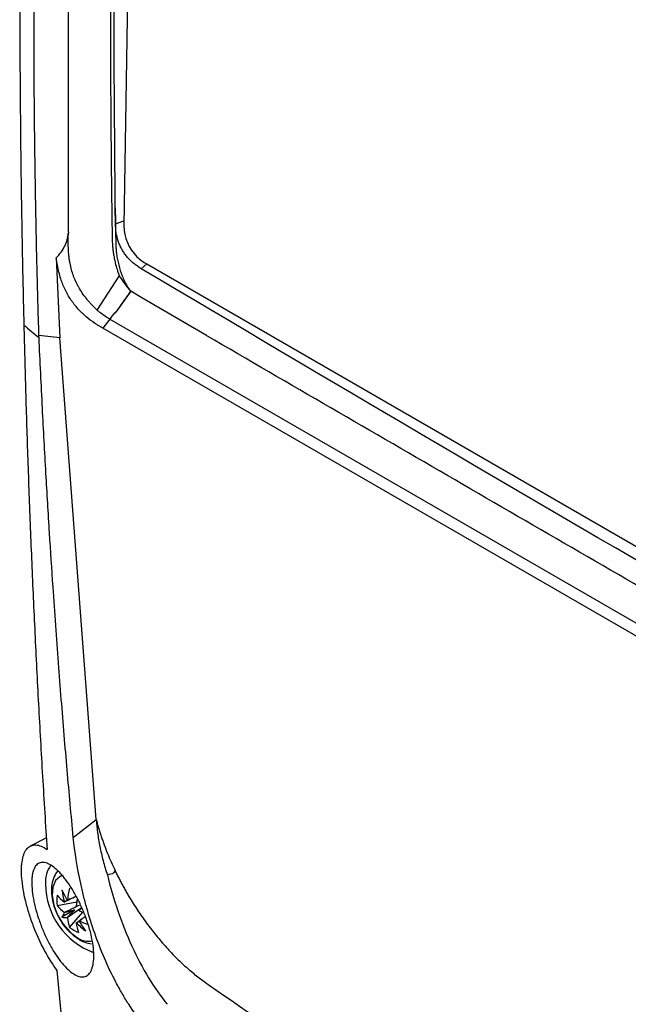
# Model space of a CAD drawing. Header units: millimetres. Extents: x -0.41 to 0.79, y -0.23 to 0.59.
# Tile 60 of 83: x 0.5 to 0.55, y 0.35 to 0.43. Entities that reach past the tile are written whole.
import ezdxf

# ---------------------------------------------------------------- set-up
doc = ezdxf.new("R2010")
doc.units = ezdxf.units.MM

msp = doc.modelspace()

# ---------------------------------------------------------------- linework, layer by layer
at = {"color": 7, "linetype": 'Continuous', "lineweight": 25}
for p, q in [((0.5035498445, 0.415850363), (0.5035498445, 0.4948179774)), ((0.5093163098, 0.4942105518), (0.5080879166, 0.4163529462)), ((0.5074107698, 0.4165039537), (0.5073924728, 0.4178194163)), ((0.5025502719, 0.4137259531), (0.5028445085, 0.4071523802)), ((0.5099703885, 0.4132185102), (0.509527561, 0.4128333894)), ((0.5099703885, 0.4132185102), (0.6032820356, 0.3593508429)), ((0.5059044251, 0.4094413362), (0.5077252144, 0.4122162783)), ((0.5086601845, 0.4109842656), (0.5074393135, 0.4092648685)), ((0.5095699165, 0.4104502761), (0.5086601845, 0.4109842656)), ((0.5148725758, 0.4073411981), (0.5095699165, 0.4104502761)), ((0.5069423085, 0.4086972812), (0.5063721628, 0.4079569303)), ((0.5069446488, 0.40869595), (0.6015019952, 0.3541091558)), ((0.4998869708, 0.4083695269), (0.4998909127, 0.4082077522)), ((0.6009320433, 0.3533686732), (0.5063721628, 0.4079569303)), ((0.5028442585, 0.4071554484), (0.5011317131, 0.4073416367)), ((0.5011366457, 0.407178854), (0.5011317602, 0.4073373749)), ((0.5058261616, 0.3676586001), (0.5028441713, 0.4071555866)), ((0.503950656, 0.3661867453), (0.5058261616, 0.3676586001)), ((0.5017410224, 0.3661613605), (0.50042071, 0.3654726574)), ((0.5026171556, 0.360596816), (0.5042352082, 0.3609093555)), ((0.5040613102, 0.3602366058), (0.5030190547, 0.35963483)), ((0.5042081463, 0.3605813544), (0.5044361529, 0.3606344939)), ((0.5036512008, 0.3588057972), (0.5047310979, 0.3600509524))]:
    msp.add_line(p, q, dxfattribs=at)
at = {"color": 9, "linetype": 'Continuous', "lineweight": 25}
msp.add_line((0.5074107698, 0.4165039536), (0.5080944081, 0.4167643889), dxfattribs=at)
at = {"color": 9, "linetype": 'Continuous', "lineweight": 25, "flags": 128}
msp.add_lwpolyline([(0.5030489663, 0.3630499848), (0.5028773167, 0.3629838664), (0.502486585, 0.362643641), (0.5022576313, 0.3621021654), (0.5022107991, 0.361407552), (0.5023502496, 0.3606215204), (0.5026635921, 0.3598139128), (0.5031229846, 0.3590564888), (0.5036876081, 0.3584165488), (0.5043072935, 0.3579509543)], dxfattribs=at)
at = {"color": 7, "linetype": 'Continuous', "lineweight": 25, "flags": 128}
msp.add_lwpolyline([(0.5044331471, 0.3601916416), (0.5044953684, 0.3602581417), (0.5045588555, 0.3603259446), (0.5045920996, 0.3603614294)], dxfattribs=at)
at = {"color": 7, "linetype": 'Continuous', "lineweight": 25}
for centre, radius, start, end in [((0.5119386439, 0.4164777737), 0.003852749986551, 181.8566841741, 223.9716617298), ((0.5041059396, 0.3625012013), 0.002440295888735, 145.036601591, 183.6424242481), ((0.5077215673, 0.3624150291), 0.0060513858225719, 180.6519808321, 249.4322857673), ((0.5104011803, 0.3650288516), 0.0080249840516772, 203.0895735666, 209.9766415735), ((0.5096411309, 0.3627363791), 0.0066770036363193, 187.3542674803, 196.0597001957), ((0.5112994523, 0.3601045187), 0.0078881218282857, 165.8340474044, 173.3271697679), ((0.506919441, 0.3610173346), 0.0043227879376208, 174.4174683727, 185.5825316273), ((0.5056208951, 0.3640438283), 0.0039766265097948, 220.9441542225, 232.7797250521), ((0.5035070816, 0.3606298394), 0.0003935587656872, 96.1724351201, 98.3829650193), ((0.5116689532, 0.3597379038), 0.007525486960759, 169.4035777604, 173.4168263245), ((0.5056208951, 0.3632027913), 0.0039766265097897, 220.9441542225, 232.7797250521), ((0.5035333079, 0.3606448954), 0.0003936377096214, 141.6263297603, 143.8365640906), ((0.5028983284, 0.3595754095), 0.001651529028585, 37.5243935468, 38.3740338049), ((0.5046381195, 0.3590005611), 0.0017388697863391, 144.3739114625, 158.6072291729), ((0.5032788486, 0.3613542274), 0.0017389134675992, 261.4078354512, 275.6386794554), ((0.5047509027, 0.3606448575), 0.0016516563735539, 201.6261938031, 202.4757903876), ((0.504759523, 0.3606296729), 0.0016515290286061, 217.5243935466, 218.3740338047), ((0.5074106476, 0.3601044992), 0.003977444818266, 187.2229002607, 199.0574858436), ((0.5029069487, 0.3595602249), 0.001651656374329, 21.6261938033, 22.4757903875), ((0.5073686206, 0.3669180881), 0.0073562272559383, 246.5595235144, 248.9892656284), ((0.506166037, 0.3623210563), 0.0043222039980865, 234.4198551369, 245.5855213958), ((0.5041507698, 0.359575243), 0.0003935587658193, 276.1724351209, 278.3829650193), ((0.5081389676, 0.359684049), 0.0039774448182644, 187.2229002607, 199.0574858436), ((0.5090160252, 0.3638191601), 0.0066770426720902, 223.9404720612, 232.6457989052), ((0.5041245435, 0.359560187), 0.0003936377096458, 321.6263297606, 323.8365640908), ((0.5113820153, 0.3633315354), 0.0080257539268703, 210.0233881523, 216.9100948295), ((0.5074876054, 0.3663707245), 0.007673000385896, 246.6166976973, 252.0597015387)]:
    msp.add_arc(centre, radius, start, end, dxfattribs=at)
at = {"color": 9, "linetype": 'Continuous', "lineweight": 25}
msp.add_arc((0.505212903, 0.3592436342), 0.0015783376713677, 234.9861639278, 281.2053411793, dxfattribs=at)
at = {"color": 7, "linetype": 'Continuous', "lineweight": 25}
for centre, major_axis, ratio, start_param, end_param in [((0.5039536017, 0.3602344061), (0.003562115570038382, 0.001873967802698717), 0.2291224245, 1.52364939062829, 1.655416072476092), ((0.5039536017, 0.3605117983), (0.003587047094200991, 0.0009901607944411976), 0.0789910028, 4.486009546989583, 4.720612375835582), ((0.5042457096, 0.3600058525), (0.002651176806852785, 0.002611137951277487), 0.0789567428, 1.562588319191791, 1.797191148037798), ((0.5040054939, 0.3601445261), (0.003404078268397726, 0.002147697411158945), 0.2291177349, 4.627782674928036, 4.759094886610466)]:
    msp.add_ellipse(centre, major_axis=major_axis, ratio=ratio, start_param=start_param, end_param=end_param, dxfattribs=at)
for points, knots in [([(0.501810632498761, 0.5094334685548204), (0.5017512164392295, 0.5084375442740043), (0.5016334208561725, 0.5064630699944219), (0.501467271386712, 0.503531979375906), (0.5013103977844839, 0.5006561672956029), (0.5011630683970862, 0.4978357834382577), (0.5010247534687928, 0.4950705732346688), (0.5008951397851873, 0.4923603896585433), (0.500773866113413, 0.4897050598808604), (0.5006605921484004, 0.4871044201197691), (0.5005549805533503, 0.4845583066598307), (0.5004567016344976, 0.4820665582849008), (0.5003654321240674, 0.4796290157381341), (0.5002808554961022, 0.4772455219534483), (0.5002026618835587, 0.4749159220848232), (0.5001305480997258, 0.4726400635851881), (0.5000642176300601, 0.4704177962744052), (0.5000033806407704, 0.4682489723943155), (0.4999477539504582, 0.466133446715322), (0.4998970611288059, 0.4640710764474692), (0.4998510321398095, 0.4620617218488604), (0.4998094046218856, 0.4601052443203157), (0.4997026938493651, 0.4546858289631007), (0.4995780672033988, 0.4456406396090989), (0.4995493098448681, 0.4363981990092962), (0.4995708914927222, 0.4301899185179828), (0.499590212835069, 0.4269572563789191), (0.4996248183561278, 0.4231349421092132), (0.4996812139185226, 0.4187268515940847), (0.4997644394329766, 0.4137359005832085), (0.4998446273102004, 0.4102239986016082), (0.4998869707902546, 0.4083695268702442)], [0, 0, 0, 0, 0.0288837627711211, 0.0572636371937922, 0.0851397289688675, 0.1125121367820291, 0.1393809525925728, 0.1657462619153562, 0.1916081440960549, 0.2169666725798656, 0.2418219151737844, 0.2661739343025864, 0.2900227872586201, 0.3133685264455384, 0.3362111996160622, 0.3585508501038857, 0.3803875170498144, 0.4017212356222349, 0.4225520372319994, 0.4428799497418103, 0.4627049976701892, 0.4820272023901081, 0.5008465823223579, 0.6234263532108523, 0.7512371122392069, 0.7777096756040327, 0.8101763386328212, 0.8486377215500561, 0.8930946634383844, 0.9435482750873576, 1, 1, 1, 1]), ([(0.5011317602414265, 0.4073373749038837), (0.5011038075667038, 0.4082761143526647), (0.5010479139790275, 0.4101531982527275), (0.5009757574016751, 0.4129709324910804), (0.5009121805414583, 0.4157894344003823), (0.5008580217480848, 0.418608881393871), (0.5008130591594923, 0.4214292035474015), (0.5007773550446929, 0.4242503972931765), (0.5007508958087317, 0.4270724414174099), (0.5007336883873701, 0.4298953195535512), (0.5007257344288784, 0.4327190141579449), (0.5007270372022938, 0.4355435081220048), (0.5007375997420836, 0.4383687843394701), (0.5007574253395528, 0.4411948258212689), (0.500786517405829, 0.4440216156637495), (0.5008248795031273, 0.4468491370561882), (0.5008725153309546, 0.4496773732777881), (0.5009294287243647, 0.4525063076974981), (0.5009956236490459, 0.4553359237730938), (0.5010711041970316, 0.4581662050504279), (0.5011558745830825, 0.4609971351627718), (0.5012499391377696, 0.4638286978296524), (0.5013533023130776, 0.466660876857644), (0.5014659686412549, 0.4694936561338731), (0.5015879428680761, 0.4723270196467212), (0.501719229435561, 0.4751609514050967), (0.5018598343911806, 0.4779954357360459), (0.5020097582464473, 0.4808304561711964), (0.5021690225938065, 0.4836659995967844), (0.5023375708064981, 0.4865020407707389), (0.502515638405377, 0.4893386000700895), (0.5027023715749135, 0.4921755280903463), (0.5028348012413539, 0.4940677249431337), (0.5029010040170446, 0.4950136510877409)], [0, 0, 0, 0, 0.0324542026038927, 0.0648947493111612, 0.0973216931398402, 0.1297350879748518, 0.1621349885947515, 0.1945214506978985, 0.2268945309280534, 0.2592542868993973, 0.291600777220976, 0.3239340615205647, 0.3562542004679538, 0.3885612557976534, 0.4208552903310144, 0.4531363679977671, 0.4854045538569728, 0.5176599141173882, 0.549902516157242, 0.5821324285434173, 0.6143497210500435, 0.6465544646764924, 0.6787467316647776, 0.7109265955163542, 0.7430941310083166, 0.7752494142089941, 0.8073925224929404, 0.8395235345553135, 0.8716425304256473, 0.903749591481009, 0.935844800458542, 0.9679282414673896, 0.9999999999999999, 0.9999999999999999, 0.9999999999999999, 0.9999999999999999]), ([(0.5086417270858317, 0.4946960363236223), (0.5086317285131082, 0.4945072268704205), (0.5086152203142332, 0.494195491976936), (0.5085919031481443, 0.493761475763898), (0.5085660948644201, 0.4932701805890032), (0.5085349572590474, 0.4926554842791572), (0.508497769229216, 0.4919183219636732), (0.5084610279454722, 0.4911814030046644), (0.508412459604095, 0.4901993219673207), (0.5083526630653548, 0.4889725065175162), (0.5082598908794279, 0.4870104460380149), (0.5081489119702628, 0.4845598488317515), (0.5080436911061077, 0.4821127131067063), (0.5079632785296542, 0.4801568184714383), (0.5078853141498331, 0.4782022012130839), (0.5077924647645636, 0.475761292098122), (0.507705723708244, 0.473323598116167), (0.507639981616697, 0.4713753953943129), (0.5075924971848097, 0.4699152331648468), (0.5075468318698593, 0.4684560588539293), (0.5075029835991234, 0.4669978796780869), (0.5074609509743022, 0.4655406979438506), (0.5074207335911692, 0.4640845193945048), (0.5073823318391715, 0.4626293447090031), (0.5073457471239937, 0.4611751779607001), (0.507310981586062, 0.4597220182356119), (0.5072835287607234, 0.458511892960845), (0.5072624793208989, 0.4575442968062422), (0.5072471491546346, 0.456818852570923), (0.5072347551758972, 0.4562145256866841), (0.5072250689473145, 0.4557311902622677), (0.5072179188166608, 0.4553687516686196), (0.5072108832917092, 0.4550063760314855), (0.5072051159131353, 0.4547044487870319), (0.5071994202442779, 0.4544025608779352), (0.5071937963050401, 0.4541007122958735), (0.5071882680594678, 0.4537989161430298), (0.5071806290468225, 0.4533764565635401), (0.5071667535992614, 0.4525920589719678), (0.5071465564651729, 0.4513859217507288), (0.5071241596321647, 0.4499395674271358), (0.507103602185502, 0.4484942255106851), (0.5070848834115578, 0.4470499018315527), (0.5070680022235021, 0.4456065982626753), (0.5070479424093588, 0.4436835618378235), (0.5070274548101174, 0.4412823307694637), (0.5070081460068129, 0.4380629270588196), (0.506999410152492, 0.4351570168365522), (0.506998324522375, 0.4325629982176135), (0.5070017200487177, 0.4299715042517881), (0.5070131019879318, 0.4270603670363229), (0.5070355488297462, 0.4238314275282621), (0.5070633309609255, 0.4209297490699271), (0.5070906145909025, 0.4186765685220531), (0.5071111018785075, 0.4172291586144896), (0.5071203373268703, 0.4165863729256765), (0.5071313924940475, 0.4159422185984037), (0.5071328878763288, 0.4153033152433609), (0.5071614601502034, 0.4146874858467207), (0.5072115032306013, 0.4142603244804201), (0.5072620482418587, 0.4139407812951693), (0.5073224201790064, 0.413625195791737), (0.5074034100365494, 0.4132607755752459), (0.5075331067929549, 0.4127715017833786), (0.5076601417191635, 0.4124043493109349), (0.5077252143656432, 0.4122162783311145)], [0, 0, 0, 0, 0.0067670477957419, 0.0111727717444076, 0.0155784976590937, 0.0243899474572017, 0.0332014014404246, 0.0420128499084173, 0.0508243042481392, 0.068447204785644, 0.0860701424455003, 0.1213159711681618, 0.1565621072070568, 0.1741850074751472, 0.1918079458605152, 0.2270537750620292, 0.2622999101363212, 0.2799228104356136, 0.2975457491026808, 0.3151686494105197, 0.3327915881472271, 0.3504144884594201, 0.3680374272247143, 0.3856603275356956, 0.403283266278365, 0.4209061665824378, 0.4385291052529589, 0.4473405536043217, 0.4561520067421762, 0.4649634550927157, 0.4693691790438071, 0.4737749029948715, 0.4781806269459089, 0.4825863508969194, 0.4847892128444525, 0.4891949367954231, 0.4936006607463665, 0.4958035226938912, 0.5046149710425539, 0.5222378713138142, 0.5398608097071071, 0.5574837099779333, 0.5751066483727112, 0.5927295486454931, 0.6103524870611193, 0.6455983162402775, 0.6808444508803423, 0.7286614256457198, 0.7525701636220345, 0.7764784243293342, 0.8242984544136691, 0.8601663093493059, 0.8960341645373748, 0.9319020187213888, 0.943859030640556, 0.9498375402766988, 0.9558160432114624, 0.9677731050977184, 0.9739375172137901, 0.9780501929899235, 0.9823111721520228, 0.984519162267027, 0.9883195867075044, 0.9940167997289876, 1, 1, 1, 1]), ([(0.5073924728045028, 0.4178194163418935), (0.5073392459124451, 0.4241613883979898), (0.5072327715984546, 0.436847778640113), (0.5074922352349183, 0.456127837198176), (0.508021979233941, 0.4753158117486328), (0.5086476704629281, 0.4881718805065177), (0.5089542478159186, 0.4944711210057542)], [0, 0, 0, 0, 0.2522619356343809, 0.5046211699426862, 0.757273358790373, 1, 1, 1, 1]), ([(0.5073924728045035, 0.4178194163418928), (0.5074013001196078, 0.4168204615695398), (0.5074159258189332, 0.4158182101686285), (0.5074388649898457, 0.414686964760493), (0.5074432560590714, 0.4145595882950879), (0.507464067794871, 0.4142936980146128), (0.5074792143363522, 0.414156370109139), (0.5075193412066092, 0.4138726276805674), (0.5075443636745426, 0.4137263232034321), (0.507603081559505, 0.4134338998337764), (0.5076369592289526, 0.4132866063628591), (0.5077527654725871, 0.4128413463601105), (0.5078500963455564, 0.4125355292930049), (0.5080788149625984, 0.4119473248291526), (0.5082127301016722, 0.4116583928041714), (0.5083641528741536, 0.4114002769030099)], [0, 0, 0, 0, 0.5000000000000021, 0.5000000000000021, 0.5625000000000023, 0.5625000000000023, 0.6250000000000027, 0.6250000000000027, 0.687500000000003, 0.687500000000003, 0.7500000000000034, 0.7500000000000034, 0.8750000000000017, 0.8750000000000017, 1, 1, 1, 1]), ([(0.5095275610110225, 0.4128333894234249), (0.5094734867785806, 0.4128662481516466), (0.5093671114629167, 0.4129308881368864), (0.5092106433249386, 0.4130361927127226), (0.5090600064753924, 0.4131456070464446), (0.5089153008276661, 0.4132597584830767), (0.5087766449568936, 0.4133784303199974), (0.5086441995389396, 0.4135015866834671), (0.5085181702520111, 0.4136291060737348), (0.5083987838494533, 0.413760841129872), (0.5082515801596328, 0.4139386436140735), (0.5080819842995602, 0.4141733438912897), (0.5079033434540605, 0.4144710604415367), (0.5077516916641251, 0.4147834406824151), (0.5075853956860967, 0.4152231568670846), (0.5074483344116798, 0.4158161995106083), (0.5074152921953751, 0.4162699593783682), (0.507411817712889, 0.4165042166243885), (0.5074118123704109, 0.4165045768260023)], [0, 0, 0, 0, 0.0478822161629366, 0.0941943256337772, 0.1390118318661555, 0.1824079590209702, 0.2244554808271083, 0.2652288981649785, 0.3048069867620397, 0.3432757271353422, 0.3807316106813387, 0.4521182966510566, 0.5236934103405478, 0.5941292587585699, 0.666868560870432, 0.8212464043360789, 0.9997251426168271, 1, 1, 1, 1]), ([(0.5025502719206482, 0.4137259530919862), (0.5026925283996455, 0.413875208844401), (0.5028246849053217, 0.4140290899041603), (0.503061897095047, 0.4143492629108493), (0.5031676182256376, 0.4145170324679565), (0.5033407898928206, 0.4148621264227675), (0.5034060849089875, 0.4150355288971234), (0.5034977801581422, 0.4153838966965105), (0.5035241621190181, 0.415559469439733), (0.5035395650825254, 0.4157339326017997)], [0, 0, 0, 0, 0.2499999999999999, 0.2499999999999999, 0.4999999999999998, 0.4999999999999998, 0.7499999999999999, 0.7499999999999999, 1, 1, 1, 1]), ([(0.5059043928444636, 0.4094412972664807), (0.5058551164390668, 0.4094855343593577), (0.5058061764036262, 0.4095308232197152), (0.505632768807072, 0.4096960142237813), (0.5055101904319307, 0.409821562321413), (0.5053304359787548, 0.4100182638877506), (0.5052712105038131, 0.4100852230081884), (0.5051981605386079, 0.4101704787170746), (0.5051832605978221, 0.4101879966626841), (0.5051520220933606, 0.4102250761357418), (0.5051364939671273, 0.4102436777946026), (0.5050901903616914, 0.4102996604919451), (0.5050596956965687, 0.4103372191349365), (0.5049091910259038, 0.4105260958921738), (0.5047951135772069, 0.4106806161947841), (0.5045817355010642, 0.410994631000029), (0.5044824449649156, 0.4111541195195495), (0.5043455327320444, 0.4113967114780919), (0.5043018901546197, 0.41147814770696), (0.5042394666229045, 0.4116012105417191), (0.5042191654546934, 0.4116423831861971), (0.5041894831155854, 0.4117043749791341), (0.5041797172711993, 0.4117250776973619), (0.5041652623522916, 0.4117561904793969), (0.5041604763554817, 0.4117665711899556), (0.5041509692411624, 0.4117873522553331), (0.5041459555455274, 0.4117984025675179), (0.5041371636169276, 0.411817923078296), (0.5041333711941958, 0.4118264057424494), (0.5041252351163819, 0.4118447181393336), (0.504121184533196, 0.41185389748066), (0.504109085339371, 0.4118815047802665), (0.504101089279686, 0.4119000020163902), (0.5040773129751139, 0.4119557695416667), (0.5040617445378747, 0.4119933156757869), (0.5040159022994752, 0.412107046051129), (0.5039864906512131, 0.4121843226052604), (0.5039018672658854, 0.4124204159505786), (0.5038502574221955, 0.4125834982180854), (0.5037578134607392, 0.4129203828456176), (0.5037169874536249, 0.4130941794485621), (0.5036648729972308, 0.4133624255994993), (0.5036490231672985, 0.4134531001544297), (0.503627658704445, 0.4135909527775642), (0.5036209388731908, 0.4136372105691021), (0.503611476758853, 0.4137070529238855), (0.5036084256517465, 0.4137304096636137), (0.5036040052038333, 0.4137655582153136), (0.5036025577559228, 0.413777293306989), (0.503599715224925, 0.4138008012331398), (0.5035981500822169, 0.4138140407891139), (0.5035957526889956, 0.4138346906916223), (0.503594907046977, 0.413842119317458), (0.5035928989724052, 0.413859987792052), (0.5035919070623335, 0.4138689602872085), (0.503588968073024, 0.4138959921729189), (0.5035870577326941, 0.413914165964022), (0.5035814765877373, 0.4139691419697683), (0.5035779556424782, 0.4140063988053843), (0.5035680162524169, 0.4141199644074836), (0.5035622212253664, 0.4141980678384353), (0.5035524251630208, 0.4143589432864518), (0.503548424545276, 0.4144417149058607), (0.5035438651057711, 0.4145692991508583), (0.5035425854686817, 0.414612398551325), (0.5035410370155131, 0.4146778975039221), (0.5035405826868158, 0.4146998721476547), (0.5035397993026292, 0.4147441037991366), (0.5035394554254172, 0.4147676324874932), (0.5035389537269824, 0.4148098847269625), (0.5035387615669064, 0.4148284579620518), (0.5035384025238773, 0.4148681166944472), (0.5035382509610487, 0.4148879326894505), (0.5035378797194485, 0.4149473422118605), (0.5035377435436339, 0.4149868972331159), (0.503537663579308, 0.4151054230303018), (0.5035380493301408, 0.4151842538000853), (0.503540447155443, 0.4154203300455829), (0.5035437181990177, 0.4155771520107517), (0.5035482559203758, 0.4157339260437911)], [0.163163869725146, 0.163163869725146, 0.163163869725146, 0.163163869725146, 0.1875, 0.1875, 0.25, 0.25, 0.28125, 0.28125, 0.2890625, 0.2890625, 0.296875, 0.296875, 0.3125, 0.3125, 0.375, 0.375, 0.4375, 0.4375, 0.46875, 0.46875, 0.484375, 0.484375, 0.4921875, 0.4921875, 0.49609375, 0.49609375, 0.5, 0.5, 0.50390625, 0.50390625, 0.5078125, 0.5078125, 0.515625, 0.515625, 0.53125, 0.53125, 0.5625, 0.5625, 0.625, 0.625, 0.6875, 0.6875, 0.71875, 0.71875, 0.734375, 0.734375, 0.7421875, 0.7421875, 0.74609375, 0.74609375, 0.75, 0.75, 0.75390625, 0.75390625, 0.7578125, 0.7578125, 0.765625, 0.765625, 0.78125, 0.78125, 0.8125, 0.8125, 0.84375, 0.84375, 0.859375, 0.859375, 0.8671875, 0.8671875, 0.875, 0.875, 0.8828125, 0.8828125, 0.890625, 0.890625, 0.90625, 0.90625, 0.9375, 0.9375, 1, 1, 1, 1]), ([(0.5063721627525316, 0.4079569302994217), (0.5062860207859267, 0.4080071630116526), (0.5061236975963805, 0.4081018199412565), (0.5058949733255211, 0.4082418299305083), (0.5055256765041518, 0.4084788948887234), (0.5049958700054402, 0.4088727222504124), (0.5043334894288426, 0.4095080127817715), (0.5037323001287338, 0.4102746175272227), (0.5033328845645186, 0.4109796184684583), (0.5030803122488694, 0.4115674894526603), (0.5029125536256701, 0.4120409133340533), (0.5027662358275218, 0.4125611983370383), (0.5026403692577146, 0.4131340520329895), (0.502581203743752, 0.4135227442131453), (0.5025502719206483, 0.4137259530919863)], [0, 0, 0, 0, 0.0468075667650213, 0.0882026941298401, 0.1242117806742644, 0.2474446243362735, 0.3765712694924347, 0.497751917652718, 0.6231479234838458, 0.6843451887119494, 0.7490508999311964, 0.8251082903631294, 0.9085663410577, 1, 1, 1, 1]), ([(0.6026339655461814, 0.3590842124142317), (0.5869010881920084, 0.3679129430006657), (0.571199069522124, 0.3767610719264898), (0.5401621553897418, 0.3946783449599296), (0.5248286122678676, 0.4037466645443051), (0.5095275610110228, 0.4128333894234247)], [0, 0, 0, 0, 0.5, 0.5, 1, 1, 1, 1]), ([(0.5086521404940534, 0.4109889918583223), (0.5086135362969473, 0.4109322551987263), (0.508515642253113, 0.4107883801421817), (0.508333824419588, 0.4105293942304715), (0.5080796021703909, 0.4101691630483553), (0.5077740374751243, 0.4097378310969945), (0.507550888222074, 0.4094225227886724), (0.5074393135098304, 0.4092648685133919)], [0, 0, 0, 0, 0.0977367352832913, 0.2478446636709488, 0.4503346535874, 0.7251671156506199, 1, 1, 1, 1]), ([(0.5069423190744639, 0.4086972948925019), (0.5069370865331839, 0.4087003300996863), (0.5069318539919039, 0.4087033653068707), (0.506926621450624, 0.4087064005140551), (0.5066242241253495, 0.4088818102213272), (0.5063598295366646, 0.4090625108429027), (0.5060972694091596, 0.4092750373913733), (0.5060686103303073, 0.4092987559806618), (0.5060123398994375, 0.4093463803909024), (0.5059782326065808, 0.4093758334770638), (0.5059324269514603, 0.4094162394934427), (0.5059184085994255, 0.4094287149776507), (0.5059044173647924, 0.4094412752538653)], [-0.0021629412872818, -0.0021629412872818, -0.0021629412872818, -0.0021629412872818, 0, 0, 0, 0.125, 0.125, 0.140625, 0.140625, 0.15625, 0.15625, 0.1631598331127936, 0.1631598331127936, 0.1631598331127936, 0.1631598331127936]), ([(0.5074393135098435, 0.4092648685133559), (0.5073871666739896, 0.4092306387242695), (0.5073427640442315, 0.4091849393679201), (0.5072524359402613, 0.4090970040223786), (0.5072099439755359, 0.4090501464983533), (0.5070914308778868, 0.4089015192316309), (0.5070196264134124, 0.4087977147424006), (0.5069469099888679, 0.4086945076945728)], [0, 0, 0, 0, 0.2499999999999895, 0.2499999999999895, 0.4999999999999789, 0.4999999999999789, 1, 1, 1, 1]), ([(0.4998908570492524, 0.408207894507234), (0.4999135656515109, 0.4072995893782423), (0.4999591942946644, 0.4054745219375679), (0.5000364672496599, 0.4027297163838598), (0.5001208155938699, 0.3999637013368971), (0.5002130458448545, 0.3971770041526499), (0.5003131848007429, 0.3943696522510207), (0.5004214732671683, 0.3915418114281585), (0.5005380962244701, 0.3886936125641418), (0.5006632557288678, 0.3858251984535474), (0.5007971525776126, 0.3829367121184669), (0.5009399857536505, 0.3800282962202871), (0.5010919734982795, 0.3771001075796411), (0.5012532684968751, 0.374152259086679), (0.501424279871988, 0.3711850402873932), (0.5016044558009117, 0.3681980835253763), (0.5017322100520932, 0.366203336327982), (0.5017963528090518, 0.3652018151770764)], [0, 0, 0, 0, 0.0625807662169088, 0.125744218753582, 0.1894905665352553, 0.2538200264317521, 0.3187328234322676, 0.3842291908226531, 0.4503093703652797, 0.5169736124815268, 0.5842221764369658, 0.6520553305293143, 0.7204733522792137, 0.7894765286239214, 0.8590651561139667, 0.9292395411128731, 0.9999999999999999, 0.9999999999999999, 0.9999999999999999, 0.9999999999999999]), ([(0.4998909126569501, 0.408207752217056), (0.5000973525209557, 0.4080363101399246), (0.5005101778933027, 0.4076934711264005), (0.5009278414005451, 0.4073503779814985), (0.501136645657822, 0.4071788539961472)], [0, 0, 0, 0, 0.5000658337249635, 1, 1, 1, 1]), ([(0.5039506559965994, 0.3661867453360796), (0.5038656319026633, 0.3670961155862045), (0.5036934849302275, 0.3689373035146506), (0.5034456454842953, 0.3717332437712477), (0.5032019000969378, 0.3745972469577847), (0.5029637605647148, 0.3775296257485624), (0.5027314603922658, 0.3805306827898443), (0.502505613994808, 0.3836007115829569), (0.5022581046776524, 0.3871502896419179), (0.5019876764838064, 0.3913049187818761), (0.5016962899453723, 0.3961927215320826), (0.5014055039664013, 0.4015300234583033), (0.5012302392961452, 0.4052452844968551), (0.5011391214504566, 0.4071768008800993)], [0, 0, 0, 0, 0.0667692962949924, 0.1351867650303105, 0.2052525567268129, 0.2769668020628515, 0.3503296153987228, 0.4253410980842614, 0.5020013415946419, 0.6103607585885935, 0.7294805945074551, 0.8593604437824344, 0.9999999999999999, 0.9999999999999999, 0.9999999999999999, 0.9999999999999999]), ([(0.5966410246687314, 0.3601379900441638), (0.5932278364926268, 0.3621005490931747), (0.5898100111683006, 0.364060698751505), (0.5829769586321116, 0.367982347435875), (0.5795610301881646, 0.3699434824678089), (0.5693184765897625, 0.3758296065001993), (0.5624970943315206, 0.3797573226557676), (0.5488729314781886, 0.3876223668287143), (0.542070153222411, 0.391559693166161), (0.5318765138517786, 0.3974711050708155), (0.5284803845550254, 0.3994424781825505), (0.5216893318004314, 0.4033858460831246), (0.5182951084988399, 0.4053582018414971), (0.5148962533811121, 0.4073281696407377)], [0, 0, 0, 0, 0.125, 0.125, 0.2499999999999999, 0.2499999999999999, 0.5, 0.5, 0.75, 0.75, 0.875, 0.875, 1, 1, 1, 1]), ([(0.5058261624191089, 0.3676586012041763), (0.5058568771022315, 0.3675434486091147), (0.5059182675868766, 0.3673132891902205), (0.5060187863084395, 0.3669664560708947), (0.5061253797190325, 0.3666188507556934), (0.5062386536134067, 0.3662703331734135), (0.5063584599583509, 0.3659209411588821), (0.5065267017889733, 0.3654544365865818), (0.5067529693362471, 0.3648711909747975), (0.5070473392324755, 0.3641722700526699), (0.507263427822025, 0.363709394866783), (0.5073715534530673, 0.3634777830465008)], [0, 0, 0, 0, 0.0834138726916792, 0.166722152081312, 0.2499808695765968, 0.3332461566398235, 0.4165741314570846, 0.5000207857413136, 0.6667291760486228, 0.8332391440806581, 1, 1, 1, 1]), ([(0.5096426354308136, 0.350921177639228), (0.5092500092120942, 0.3514046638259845), (0.5088706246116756, 0.3519293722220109), (0.5083204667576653, 0.352777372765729), (0.5081402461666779, 0.3530702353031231), (0.5077861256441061, 0.3536766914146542), (0.5076116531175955, 0.3539915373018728), (0.5071089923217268, 0.3549460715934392), (0.5067977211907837, 0.3556015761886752), (0.5062180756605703, 0.3569473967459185), (0.5059488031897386, 0.3576415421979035), (0.5054668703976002, 0.359015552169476), (0.5052515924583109, 0.3597009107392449), (0.5049628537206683, 0.3607265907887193), (0.5048722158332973, 0.3610687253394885), (0.5047042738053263, 0.3617424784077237), (0.5046266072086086, 0.3620753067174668), (0.5042672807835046, 0.3637207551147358), (0.5040709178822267, 0.3649783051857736), (0.5039506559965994, 0.3661867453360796)], [0, 0, 0, 0, 0.1250000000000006, 0.1250000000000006, 0.1875000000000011, 0.1875000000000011, 0.2500000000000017, 0.2500000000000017, 0.3750000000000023, 0.3750000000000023, 0.500000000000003, 0.500000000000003, 0.6250000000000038, 0.6250000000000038, 0.6875000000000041, 0.6875000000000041, 0.7500000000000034, 0.7500000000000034, 1, 1, 1, 1]), ([(0.5026305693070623, 0.3552695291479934), (0.5022699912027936, 0.3557478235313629), (0.5019240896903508, 0.3562945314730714), (0.5012609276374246, 0.3575291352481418), (0.5009614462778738, 0.3581841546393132), (0.5005630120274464, 0.3592198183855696), (0.5004419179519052, 0.3595662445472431), (0.5002250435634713, 0.3602537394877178), (0.5001287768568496, 0.360596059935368), (0.4999617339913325, 0.3612776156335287), (0.4998933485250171, 0.3616072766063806), (0.4997862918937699, 0.3622417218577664), (0.4997473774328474, 0.3625483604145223), (0.4997006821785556, 0.3631316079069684), (0.4996932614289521, 0.3634021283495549), (0.499708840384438, 0.3639030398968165), (0.4997322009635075, 0.364135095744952), (0.4998090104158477, 0.3645493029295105), (0.4998618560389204, 0.364730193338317), (0.4999954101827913, 0.3650419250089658), (0.5000770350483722, 0.3651735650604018), (0.5002645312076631, 0.3653799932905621), (0.5003699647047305, 0.3654552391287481), (0.5006036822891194, 0.3655517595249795), (0.5007332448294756, 0.3655728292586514), (0.5010092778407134, 0.3655592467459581), (0.5011554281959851, 0.3655252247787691), (0.5014637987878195, 0.3654040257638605), (0.5016268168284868, 0.3653162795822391), (0.5017963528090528, 0.3652018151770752)], [0, 0, 0, 0, 0.1250000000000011, 0.1250000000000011, 0.2500000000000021, 0.2500000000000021, 0.3125000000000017, 0.3125000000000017, 0.3750000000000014, 0.3750000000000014, 0.437500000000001, 0.437500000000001, 0.5000000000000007, 0.5000000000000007, 0.5625000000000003, 0.5625000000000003, 0.6249999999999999, 0.6249999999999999, 0.6874999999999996, 0.6874999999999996, 0.7499999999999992, 0.7499999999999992, 0.8124999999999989, 0.8124999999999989, 0.8749999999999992, 0.8749999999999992, 0.9374999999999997, 0.9374999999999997, 1, 1, 1, 1]), ([(0.5055393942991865, 0.357542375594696), (0.5055864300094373, 0.3572532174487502), (0.5056156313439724, 0.3569821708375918), (0.505640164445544, 0.3564744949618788), (0.5056350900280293, 0.356235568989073), (0.5055909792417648, 0.3558095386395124), (0.5055524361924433, 0.3556213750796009), (0.5054704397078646, 0.3553758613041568), (0.5054388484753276, 0.3552998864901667), (0.5053687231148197, 0.3551631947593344), (0.5053301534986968, 0.3551021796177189), (0.5052043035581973, 0.3549404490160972), (0.5051067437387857, 0.3548607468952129), (0.5048853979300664, 0.3547595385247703), (0.5047646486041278, 0.3547392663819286), (0.5045042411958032, 0.3547563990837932), (0.5043630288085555, 0.3547946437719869), (0.5040692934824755, 0.3549279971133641), (0.5039173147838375, 0.355022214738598), (0.5036033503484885, 0.3552650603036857), (0.5034399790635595, 0.3554154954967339), (0.5031154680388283, 0.3557608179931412), (0.5029531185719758, 0.3559562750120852), (0.5026281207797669, 0.356393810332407), (0.5024655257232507, 0.3566364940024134), (0.5021540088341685, 0.3571489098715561), (0.5020032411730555, 0.3574209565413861), (0.5017120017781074, 0.3579984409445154), (0.5015742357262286, 0.3582989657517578), (0.5013208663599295, 0.3589083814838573), (0.5012033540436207, 0.3592218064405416), (0.5009929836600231, 0.3598523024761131), (0.5009021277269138, 0.3601627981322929), (0.5007484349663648, 0.3607743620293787), (0.5006853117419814, 0.361078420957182), (0.5005932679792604, 0.3616508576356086), (0.5005634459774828, 0.3619217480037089), (0.5005432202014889, 0.362304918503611), (0.50054066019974, 0.3624286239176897), (0.5005438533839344, 0.3626626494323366), (0.5005552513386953, 0.3628848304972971), (0.5005826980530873, 0.3630839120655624), (0.5006182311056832, 0.3632713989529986), (0.5006401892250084, 0.3633596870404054), (0.5007169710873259, 0.3636020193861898), (0.500782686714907, 0.3637352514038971), (0.5009423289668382, 0.3639472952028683), (0.5010370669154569, 0.364025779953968), (0.5012474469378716, 0.3641224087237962), (0.5013637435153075, 0.3641418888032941), (0.5016189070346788, 0.3641229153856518), (0.5017562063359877, 0.3640841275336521), (0.5020432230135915, 0.3639518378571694), (0.5021942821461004, 0.3638579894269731), (0.5025098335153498, 0.3636141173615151), (0.5026701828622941, 0.3634674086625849), (0.5029144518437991, 0.3632111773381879), (0.5029965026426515, 0.3631196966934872), (0.5031618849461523, 0.3629242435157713), (0.5032456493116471, 0.3628196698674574), (0.5034941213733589, 0.3624926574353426), (0.5036568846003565, 0.3622562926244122), (0.5039764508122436, 0.3617467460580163), (0.5041349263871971, 0.3614701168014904), (0.5044331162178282, 0.3608992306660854), (0.5045736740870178, 0.3606042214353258), (0.5048370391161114, 0.3599945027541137), (0.5049596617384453, 0.3596792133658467), (0.5051746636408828, 0.3590580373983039), (0.5052687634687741, 0.3587484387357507), (0.5054286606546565, 0.3581312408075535), (0.5054923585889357, 0.3578315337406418), (0.5055393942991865, 0.357542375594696)], [0, 0, 0, 0, 0.031250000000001, 0.031250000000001, 0.0625000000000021, 0.0625000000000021, 0.0937500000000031, 0.0937500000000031, 0.1093750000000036, 0.1093750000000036, 0.125000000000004, 0.125000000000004, 0.1562500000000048, 0.1562500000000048, 0.1875000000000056, 0.1875000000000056, 0.2187500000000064, 0.2187500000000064, 0.2500000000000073, 0.2500000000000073, 0.2812500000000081, 0.2812500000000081, 0.3125000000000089, 0.3125000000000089, 0.3437500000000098, 0.3437500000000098, 0.3750000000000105, 0.3750000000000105, 0.4062500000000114, 0.4062500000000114, 0.4375000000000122, 0.4375000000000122, 0.468750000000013, 0.468750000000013, 0.5000000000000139, 0.5000000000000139, 0.5312500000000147, 0.5312500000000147, 0.5468750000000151, 0.5468750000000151, 0.5625000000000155, 0.578125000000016, 0.578125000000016, 0.5937500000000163, 0.5937500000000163, 0.6250000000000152, 0.6250000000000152, 0.656250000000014, 0.656250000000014, 0.6875000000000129, 0.6875000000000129, 0.7187500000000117, 0.7187500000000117, 0.7500000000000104, 0.7500000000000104, 0.7812500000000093, 0.7812500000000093, 0.7968750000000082, 0.7968750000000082, 0.812500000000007, 0.812500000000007, 0.8437500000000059, 0.8437500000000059, 0.8750000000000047, 0.8750000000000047, 0.9062500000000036, 0.9062500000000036, 0.9375000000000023, 0.9375000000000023, 0.9687500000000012, 0.9687500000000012, 1, 1, 1, 1]), ([(0.5073715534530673, 0.3634777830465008), (0.5074250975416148, 0.3633667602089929), (0.5075321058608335, 0.3631448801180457), (0.5076990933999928, 0.3628139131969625), (0.5078706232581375, 0.3624847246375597), (0.5080471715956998, 0.36215741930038), (0.5082286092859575, 0.3618319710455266), (0.5084149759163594, 0.3615083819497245), (0.508764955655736, 0.3609197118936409), (0.5093011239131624, 0.3600784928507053), (0.5100545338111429, 0.3590152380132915), (0.5108518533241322, 0.357999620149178), (0.5115483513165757, 0.357199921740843), (0.5121209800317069, 0.3565916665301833), (0.5125575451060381, 0.356152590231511), (0.5130001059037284, 0.355729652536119), (0.5132996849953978, 0.3554631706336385), (0.5134496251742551, 0.3553297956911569)], [0, 0, 0, 0, 0.0357690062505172, 0.0714846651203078, 0.1071691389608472, 0.1428446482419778, 0.1785334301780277, 0.2142576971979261, 0.2500395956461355, 0.3749967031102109, 0.5000065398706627, 0.6249636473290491, 0.7499734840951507, 0.8125298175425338, 0.8749735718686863, 0.937423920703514, 1, 1, 1, 1]), ([(0.502663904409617, 0.3634142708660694), (0.502587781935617, 0.3633171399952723), (0.5023754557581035, 0.3630462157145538), (0.502200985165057, 0.3624830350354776), (0.5021235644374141, 0.3617643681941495), (0.5022200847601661, 0.3609662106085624), (0.5024726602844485, 0.3601340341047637), (0.502765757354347, 0.3596143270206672), (0.5029105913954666, 0.3593575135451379)], [0, 0, 0, 0, 0.090873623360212, 0.253471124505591, 0.4265321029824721, 0.6137177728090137, 0.8091184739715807, 1, 1, 1, 1]), ([(0.5067439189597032, 0.3631027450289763), (0.5069839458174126, 0.3621217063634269), (0.5075612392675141, 0.3601396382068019), (0.5087075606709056, 0.3572332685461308), (0.5101032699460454, 0.3545870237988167), (0.511129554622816, 0.3531280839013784), (0.5116483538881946, 0.3524952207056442)], [0.9205347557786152, 0.9205347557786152, 0.9205347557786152, 0.9205347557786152, 0.9404010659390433, 0.9602673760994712, 0.9801336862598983, 1, 1, 1, 1]), ([(0.5041835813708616, 0.3613496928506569), (0.5039250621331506, 0.3612239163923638), (0.5036019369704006, 0.3610667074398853), (0.5032798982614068, 0.3609087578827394), (0.5032155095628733, 0.3608771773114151)], [0, 0, 0, 0, 0.8000591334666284, 1, 1, 1, 1]), ([(0.5034647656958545, 0.3610211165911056), (0.5035243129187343, 0.3610499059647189), (0.5037617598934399, 0.361164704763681), (0.5039991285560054, 0.3612783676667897), (0.5041769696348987, 0.3613635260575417)], [0, 0, 0, 0, 0.2507811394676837, 1, 1, 1, 1]), ([(0.5032155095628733, 0.3600361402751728), (0.503279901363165, 0.3600677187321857), (0.5036897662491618, 0.3602687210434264), (0.5041010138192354, 0.3604687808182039), (0.5044476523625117, 0.3606374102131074)], [0, 0, 0, 0, 0.1571049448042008, 0.9999999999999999, 0.9999999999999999, 0.9999999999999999, 0.9999999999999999]), ([(0.5046003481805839, 0.3603699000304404), (0.5042813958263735, 0.360154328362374), (0.5039029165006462, 0.359898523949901), (0.5035243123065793, 0.3596443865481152), (0.5034647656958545, 0.3596044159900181)], [0, 0, 0, 0, 0.8427206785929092, 1, 1, 1, 1]), ([(0.5049340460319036, 0.3596633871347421), (0.5048249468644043, 0.3595886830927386), (0.5046613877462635, 0.3594766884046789), (0.5044970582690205, 0.3593650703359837), (0.5044423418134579, 0.3593279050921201)], [0, 0, 0, 0, 0.6670320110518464, 1, 1, 1, 1]), ([(0.5029105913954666, 0.3593575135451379), (0.5029142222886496, 0.3593504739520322), (0.5030569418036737, 0.3590737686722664), (0.503466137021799, 0.3585961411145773), (0.5039946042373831, 0.3580911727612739), (0.5043507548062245, 0.3578700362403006), (0.5044640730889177, 0.3577996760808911)], [0, 0, 0, 0, 0.0103381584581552, 0.4063619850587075, 0.8111190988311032, 1, 1, 1, 1]), ([(0.5041930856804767, 0.3591839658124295), (0.5042526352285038, 0.3592238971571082), (0.5043509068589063, 0.3592897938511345), (0.5044491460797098, 0.3593561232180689), (0.5044878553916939, 0.3593822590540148)], [0, 0, 0, 0, 0.6059688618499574, 1, 1, 1, 1]), ([(0.5044640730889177, 0.3577996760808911), (0.504609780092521, 0.3577208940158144), (0.5049241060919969, 0.3575509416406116), (0.5052651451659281, 0.3574858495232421), (0.5054480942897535, 0.3574509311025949)], [0, 0, 0, 0, 0.4635537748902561, 1, 1, 1, 1]), ([(0.5064977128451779, 0.319211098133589), (0.5057911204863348, 0.3251073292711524), (0.5051142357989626, 0.3310633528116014), (0.5038229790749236, 0.3430864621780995), (0.503207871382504, 0.3491547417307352), (0.5026305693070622, 0.3552695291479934)], [0, 0, 0, 0, 0.5, 0.5, 1, 1, 1, 1]), ([(0.5952655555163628, 0.3077570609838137), (0.5919576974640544, 0.3092741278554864), (0.5853255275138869, 0.3124148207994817), (0.5753354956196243, 0.3174430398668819), (0.5653113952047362, 0.3227855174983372), (0.5552614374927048, 0.32843883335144), (0.5451934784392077, 0.3343993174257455), (0.5351286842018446, 0.3406548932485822), (0.5250877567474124, 0.3471913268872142), (0.518423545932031, 0.3517258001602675), (0.5151022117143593, 0.3540343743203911)], [0.0963636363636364, 0.0963636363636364, 0.0963636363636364, 0.0963636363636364, 0.1972727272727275, 0.298181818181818, 0.399090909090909, 0.5, 0.600895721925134, 0.7017914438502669, 0.802687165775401, 0.903582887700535, 0.903582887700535, 0.903582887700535, 0.903582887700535])]:
    msp.add_open_spline(points, degree=3, knots=knots, dxfattribs=at)
for points in [[(0.5035481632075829, 0.4158500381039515), (0.5035472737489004, 0.4158116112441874), (0.5035460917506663, 0.415773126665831), (0.5035445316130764, 0.4157345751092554)], [(0.5091658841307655, 0.4138027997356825), (0.5094276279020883, 0.4135621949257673), (0.5096970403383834, 0.413376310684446), (0.5099703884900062, 0.4132185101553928)], [(0.5077251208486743, 0.4122158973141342), (0.5080193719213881, 0.4117662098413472), (0.508327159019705, 0.4113704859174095), (0.5086380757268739, 0.4109972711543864)], [(0.5083641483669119, 0.4114002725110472), (0.5084508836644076, 0.4112524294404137), (0.5085425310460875, 0.4111162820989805), (0.508638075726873, 0.410997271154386)], [(0.5086601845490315, 0.4109842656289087), (0.50865751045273, 0.4109858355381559), (0.5086548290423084, 0.4109874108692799), (0.5086521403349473, 0.4109889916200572)], [(0.5058261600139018, 0.3676586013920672), (0.5058532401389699, 0.3672982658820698), (0.5059294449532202, 0.3665662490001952), (0.5061154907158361, 0.3654367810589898), (0.5063795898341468, 0.3642803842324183), (0.5066122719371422, 0.3634962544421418), (0.5067439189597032, 0.3631027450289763)], [(0.5073715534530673, 0.3634777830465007), (0.5072006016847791, 0.3631610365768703), (0.5072364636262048, 0.3631971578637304), (0.5067439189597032, 0.3631027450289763)], [(0.5151022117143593, 0.3540343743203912), (0.5149627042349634, 0.3541313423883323), (0.5146836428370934, 0.3543314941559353), (0.5142678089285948, 0.3546482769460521), (0.5138557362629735, 0.354980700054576), (0.5135842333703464, 0.3552120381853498), (0.5134496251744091, 0.3553297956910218)]]:
    msp.add_open_spline(points, degree=3, dxfattribs=at)

doc.saveas('drawing.dxf')
